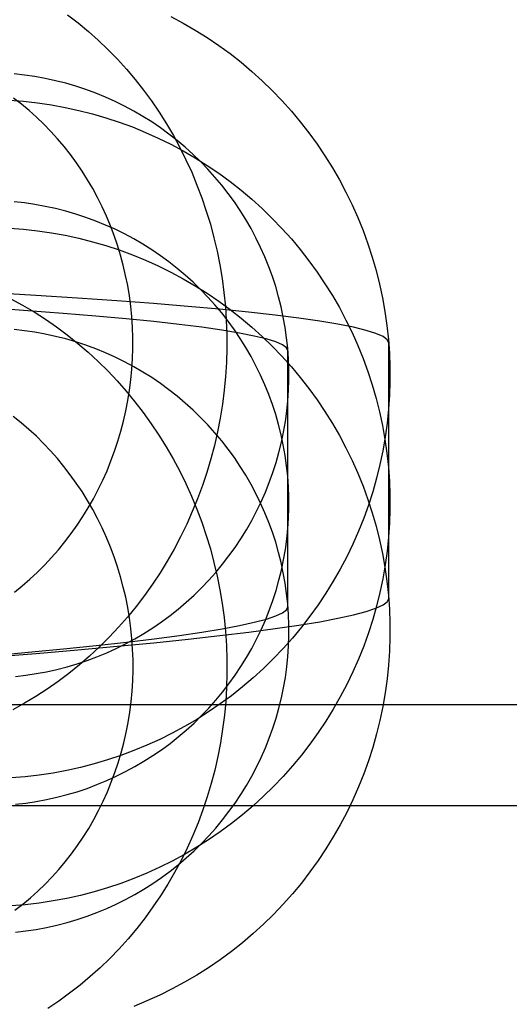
# Model space of a CAD drawing. Header units: millimetres. Extents: x -653 to -103, y 0 to 350.
# Tile 76 of 112: x -185 to -176, y 10 to 30. Entities that reach past the tile are written whole.
import ezdxf

# ---------------------------------------------------------------- set-up
doc = ezdxf.new("R2010")
doc.units = ezdxf.units.MM
doc.layers.add('Level Side Table Ferm Living', color=7, linetype='Continuous', true_color=0x000000)

msp = doc.modelspace()

# ---------------------------------------------------------------- linework, layer by layer
at = {"layer": 'Level Side Table Ferm Living'}
for p, q in [((-184.32, 29.672, 192.448), (-184.111, 29.511, 192.537)), ((-184.111, 29.511, 192.537), (-183.908, 29.343, 192.624)), ((-182.278, 29.641, 176.753), (-182.033, 29.51, 176.759)), ((-182.033, 29.51, 176.759), (-181.793, 29.37, 176.764)), ((-183.908, 29.343, 192.624), (-183.711, 29.167, 192.709)), ((-181.793, 29.37, 176.764), (-181.558, 29.222, 176.77)), ((-183.711, 29.167, 192.709), (-183.52, 28.984, 192.792)), ((-181.558, 29.222, 176.77), (-181.328, 29.066, 176.776)), ((-181.328, 29.066, 176.776), (-181.104, 28.903, 176.782)), ((-183.52, 28.984, 192.792), (-183.334, 28.794, 192.873)), ((-181.104, 28.903, 176.782), (-180.886, 28.731, 176.789)), ((-183.334, 28.794, 192.873), (-183.155, 28.596, 192.951)), ((-180.886, 28.731, 176.789), (-180.673, 28.552, 176.796)), ((-185.171, 28.479, 176.798), (-185.378, 28.502, 176.798)), ((-183.155, 28.596, 192.951), (-182.983, 28.392, 193.027)), ((-180.673, 28.552, 176.796), (-180.468, 28.366, 176.803)), ((-184.965, 28.449, 176.8), (-185.171, 28.479, 176.798)), ((-184.76, 28.412, 176.801), (-184.965, 28.449, 176.8)), ((-184.557, 28.367, 176.803), (-184.76, 28.412, 176.801)), ((-184.355, 28.316, 176.805), (-184.557, 28.367, 176.803)), ((-184.155, 28.257, 176.807), (-184.355, 28.316, 176.805)), ((-182.983, 28.392, 193.027), (-182.817, 28.182, 193.101)), ((-180.468, 28.366, 176.803), (-180.268, 28.173, 176.81)), ((-183.957, 28.192, 176.809), (-184.155, 28.257, 176.807)), ((-183.762, 28.12, 176.812), (-183.957, 28.192, 176.809)), ((-183.569, 28.041, 176.815), (-183.762, 28.12, 176.812)), ((-182.817, 28.182, 193.101), (-182.659, 27.966, 193.172)), ((-180.268, 28.173, 176.81), (-180.076, 27.973, 176.818)), ((-185.469, 27.98, 111.176), (-185.192, 27.959, 111.177)), ((-185.235, 27.902, 192.154), (-185.391, 28.022, 192.088)), ((-185.083, 27.775, 192.219), (-185.235, 27.902, 192.154)), ((-185.192, 27.959, 111.177), (-184.916, 27.928, 111.178)), ((-184.916, 27.928, 111.178), (-184.641, 27.888, 111.18)), ((-183.379, 27.956, 176.819), (-183.569, 28.041, 176.815)), ((-183.193, 27.864, 176.822), (-183.379, 27.956, 176.819)), ((-182.659, 27.966, 193.172), (-182.507, 27.743, 193.241)), ((-180.076, 27.973, 176.818), (-179.89, 27.766, 176.826)), ((-184.935, 27.644, 192.283), (-185.083, 27.775, 192.219)), ((-184.641, 27.888, 111.18), (-184.368, 27.838, 111.182)), ((-184.368, 27.838, 111.182), (-184.097, 27.779, 111.184)), ((-184.097, 27.779, 111.184), (-183.828, 27.71, 111.187)), ((-183.828, 27.71, 111.187), (-183.561, 27.633, 111.19)), ((-183.009, 27.765, 176.826), (-183.193, 27.864, 176.822)), ((-182.829, 27.661, 176.83), (-183.009, 27.765, 176.826)), ((-182.507, 27.743, 193.241), (-182.363, 27.515, 193.307)), ((-179.89, 27.766, 176.826), (-179.712, 27.553, 176.834)), ((-184.791, 27.506, 192.345), (-184.935, 27.644, 192.283)), ((-184.652, 27.363, 192.406), (-184.791, 27.506, 192.345)), ((-183.561, 27.633, 111.19), (-183.297, 27.546, 111.193)), ((-183.297, 27.546, 111.193), (-183.037, 27.45, 111.197)), ((-182.653, 27.55, 176.834), (-182.829, 27.661, 176.83)), ((-182.48, 27.433, 176.839), (-182.653, 27.55, 176.834)), ((-182.363, 27.515, 193.307), (-182.226, 27.282, 193.37)), ((-179.712, 27.553, 176.834), (-179.542, 27.334, 176.843)), ((-184.518, 27.215, 192.465), (-184.652, 27.363, 192.406)), ((-183.037, 27.45, 111.197), (-182.78, 27.344, 111.201)), ((-182.78, 27.344, 111.201), (-182.527, 27.231, 111.205)), ((-182.312, 27.31, 176.844), (-182.48, 27.433, 176.839)), ((-182.149, 27.181, 176.849), (-182.312, 27.31, 176.844)), ((-179.542, 27.334, 176.843), (-179.379, 27.11, 176.851)), ((-184.388, 27.062, 192.522), (-184.518, 27.215, 192.465)), ((-182.527, 27.231, 111.205), (-182.278, 27.108, 111.21)), ((-182.226, 27.282, 193.37), (-182.097, 27.043, 193.43)), ((-181.989, 27.047, 176.854), (-182.149, 27.181, 176.849)), ((-184.264, 26.905, 192.577), (-184.388, 27.062, 192.522)), ((-182.278, 27.108, 111.21), (-182.033, 26.977, 111.215)), ((-182.097, 27.043, 193.43), (-181.976, 26.8, 193.488)), ((-182.033, 26.977, 111.215), (-181.793, 26.837, 111.22)), ((-181.835, 26.908, 176.859), (-181.989, 27.047, 176.854)), ((-179.379, 27.11, 176.851), (-179.224, 26.879, 176.86)), ((-184.145, 26.742, 192.631), (-184.264, 26.905, 192.577)), ((-184.032, 26.576, 192.682), (-184.145, 26.742, 192.631)), ((-181.976, 26.8, 193.488), (-181.863, 26.552, 193.542)), ((-181.686, 26.763, 176.865), (-181.835, 26.908, 176.859)), ((-181.793, 26.837, 111.22), (-181.558, 26.689, 111.226)), ((-181.541, 26.613, 176.871), (-181.686, 26.763, 176.865)), ((-179.224, 26.879, 176.86), (-179.077, 26.644, 176.869)), ((-183.924, 26.404, 192.732), (-184.032, 26.576, 192.682)), ((-181.863, 26.552, 193.542), (-181.758, 26.3, 193.594)), ((-181.558, 26.689, 111.226), (-181.328, 26.533, 111.232)), ((-181.402, 26.458, 176.877), (-181.541, 26.613, 176.871)), ((-181.328, 26.533, 111.232), (-181.104, 26.37, 111.238)), ((-179.077, 26.644, 176.869), (-178.938, 26.404, 176.879)), ((-183.821, 26.229, 192.779), (-183.924, 26.404, 192.732)), ((-181.268, 26.298, 176.883), (-181.402, 26.458, 176.877)), ((-181.104, 26.37, 111.238), (-180.886, 26.198, 111.245)), ((-178.938, 26.404, 176.879), (-178.808, 26.159, 176.888)), ((-183.724, 26.051, 192.824), (-183.821, 26.229, 192.779)), ((-181.758, 26.3, 193.594), (-181.661, 26.045, 193.642)), ((-181.14, 26.134, 176.889), (-181.268, 26.298, 176.883)), ((-180.886, 26.198, 111.245), (-180.673, 26.019, 111.252)), ((-178.808, 26.159, 176.888), (-178.686, 25.909, 176.898)), ((-185.171, 25.946, 111.255), (-185.378, 25.969, 111.254)), ((-184.965, 25.916, 111.256), (-185.171, 25.946, 111.255)), ((-183.634, 25.868, 192.867), (-183.724, 26.051, 192.824)), ((-181.661, 26.045, 193.642), (-181.573, 25.785, 193.687)), ((-181.018, 25.965, 176.896), (-181.14, 26.134, 176.889)), ((-180.902, 25.793, 176.902), (-181.018, 25.965, 176.896)), ((-180.673, 26.019, 111.252), (-180.468, 25.833, 111.259)), ((-184.76, 25.878, 111.257), (-184.965, 25.916, 111.256)), ((-184.557, 25.834, 111.259), (-184.76, 25.878, 111.257)), ((-184.355, 25.783, 111.261), (-184.557, 25.834, 111.259)), ((-184.155, 25.724, 111.263), (-184.355, 25.783, 111.261)), ((-183.549, 25.682, 192.908), (-183.634, 25.868, 192.867)), ((-181.573, 25.785, 193.687), (-181.493, 25.523, 193.729)), ((-180.792, 25.616, 176.909), (-180.902, 25.793, 176.902)), ((-180.468, 25.833, 111.259), (-180.268, 25.64, 111.267)), ((-178.686, 25.909, 176.898), (-178.573, 25.656, 176.908)), ((-183.957, 25.659, 111.266), (-184.155, 25.724, 111.263)), ((-183.762, 25.587, 111.269), (-183.957, 25.659, 111.266)), ((-183.569, 25.508, 111.272), (-183.762, 25.587, 111.269)), ((-183.47, 25.493, 192.947), (-183.549, 25.682, 192.908)), ((-180.688, 25.436, 176.916), (-180.792, 25.616, 176.909)), ((-180.268, 25.64, 111.267), (-180.076, 25.44, 111.274)), ((-178.573, 25.656, 176.908), (-178.469, 25.398, 176.917)), ((-185.469, 25.447, 45.633), (-185.192, 25.426, 45.634)), ((-185.192, 25.426, 45.634), (-184.916, 25.395, 45.635)), ((-184.916, 25.395, 45.635), (-184.641, 25.355, 45.636)), ((-183.379, 25.423, 111.275), (-183.569, 25.508, 111.272)), ((-183.397, 25.302, 192.983), (-183.47, 25.493, 192.947)), ((-183.193, 25.331, 111.279), (-183.379, 25.423, 111.275)), ((-181.493, 25.523, 193.729), (-181.422, 25.257, 193.767)), ((-180.59, 25.252, 176.923), (-180.688, 25.436, 176.916)), ((-180.076, 25.44, 111.274), (-179.89, 25.233, 111.282)), ((-178.469, 25.398, 176.917), (-178.374, 25.138, 176.928)), ((-184.641, 25.355, 45.636), (-184.368, 25.305, 45.638)), ((-184.368, 25.305, 45.638), (-184.097, 25.246, 45.64)), ((-184.097, 25.246, 45.64), (-183.828, 25.177, 45.643)), ((-183.828, 25.177, 45.643), (-183.561, 25.1, 45.646)), ((-183.331, 25.107, 193.016), (-183.397, 25.302, 192.983)), ((-183.009, 25.232, 111.282), (-183.193, 25.331, 111.279)), ((-182.829, 25.128, 111.286), (-183.009, 25.232, 111.282)), ((-181.422, 25.257, 193.767), (-181.359, 24.989, 193.802)), ((-180.499, 25.065, 176.93), (-180.59, 25.252, 176.923)), ((-179.89, 25.233, 111.282), (-179.712, 25.02, 111.291)), ((-183.561, 25.1, 45.646), (-183.297, 25.013, 45.649)), ((-183.271, 24.91, 193.048), (-183.331, 25.107, 193.016)), ((-183.297, 25.013, 45.649), (-183.037, 24.916, 45.653)), ((-182.653, 25.017, 111.291), (-182.829, 25.128, 111.286)), ((-182.48, 24.9, 111.295), (-182.653, 25.017, 111.291)), ((-181.359, 24.989, 193.802), (-181.305, 24.718, 193.834)), ((-180.414, 24.875, 176.938), (-180.499, 25.065, 176.93)), ((-179.712, 25.02, 111.291), (-179.542, 24.801, 111.299)), ((-178.374, 25.138, 176.928), (-178.288, 24.874, 176.938)), ((-183.218, 24.711, 193.077), (-183.271, 24.91, 193.048)), ((-183.037, 24.916, 45.653), (-182.78, 24.811, 45.657)), ((-182.78, 24.811, 45.657), (-182.527, 24.697, 45.662)), ((-182.312, 24.777, 111.3), (-182.48, 24.9, 111.295)), ((-182.149, 24.648, 111.305), (-182.312, 24.777, 111.3)), ((-180.336, 24.682, 176.945), (-180.414, 24.875, 176.938)), ((-179.542, 24.801, 111.299), (-179.379, 24.577, 111.308)), ((-178.288, 24.874, 176.938), (-178.211, 24.607, 176.948)), ((-183.171, 24.51, 193.103), (-183.218, 24.711, 193.077)), ((-182.527, 24.697, 45.662), (-182.278, 24.575, 45.666)), ((-181.989, 24.514, 111.31), (-182.149, 24.648, 111.305)), ((-181.305, 24.718, 193.834), (-181.26, 24.446, 193.863)), ((-180.265, 24.486, 176.953), (-180.336, 24.682, 176.945)), ((-178.211, 24.607, 176.948), (-178.144, 24.338, 176.958)), ((-183.13, 24.307, 193.127), (-183.171, 24.51, 193.103)), ((-182.278, 24.575, 45.666), (-182.033, 24.444, 45.671)), ((-182.033, 24.444, 45.671), (-181.793, 24.304, 45.677)), ((-181.835, 24.375, 111.316), (-181.989, 24.514, 111.31)), ((-181.26, 24.446, 193.863), (-181.224, 24.172, 193.888)), ((-180.2, 24.288, 176.96), (-180.265, 24.486, 176.953)), ((-179.379, 24.577, 111.308), (-179.224, 24.346, 111.317)), ((-183.096, 24.102, 193.148), (-183.13, 24.307, 193.127)), ((-181.686, 24.23, 111.321), (-181.835, 24.375, 111.316)), ((-181.793, 24.304, 45.677), (-181.558, 24.156, 45.683)), ((-181.541, 24.08, 111.327), (-181.686, 24.23, 111.321)), ((-180.143, 24.088, 176.968), (-180.2, 24.288, 176.96)), ((-179.224, 24.346, 111.317), (-179.077, 24.111, 111.326)), ((-178.144, 24.338, 176.958), (-178.086, 24.066, 176.969)), ((-184.949, 24.114, 201.348), (-185.823, 24.166, 202.693)), ((-185.441, 24.046, 30.384), (-185.209, 23.92, 30.298)), ((-184.123, 24.061, 199.973), (-184.949, 24.114, 201.348)), ((-183.345, 24.007, 198.571), (-184.123, 24.061, 199.973)), ((-182.616, 23.952, 197.142), (-183.345, 24.007, 198.571)), ((-183.069, 23.897, 193.167), (-183.096, 24.102, 193.148)), ((-181.558, 24.156, 45.683), (-181.328, 24, 45.689)), ((-181.402, 23.925, 111.333), (-181.541, 24.08, 111.327)), ((-181.328, 24, 45.689), (-181.104, 23.836, 45.695)), ((-181.224, 24.172, 193.888), (-181.196, 23.896, 193.909)), ((-180.092, 23.886, 176.976), (-180.143, 24.088, 176.968)), ((-179.077, 24.111, 111.326), (-178.938, 23.871, 111.335)), ((-178.086, 24.066, 176.969), (-178.038, 23.793, 176.979)), ((-185.105, 23.811, 197.642), (-185.849, 23.862, 198.984)), ((-185.209, 23.92, 30.298), (-184.982, 23.785, 30.214)), ((-184.408, 23.758, 196.275), (-185.105, 23.811, 197.642)), ((-183.049, 23.69, 193.183), (-183.069, 23.897, 193.167)), ((-181.938, 23.896, 195.689), (-182.616, 23.952, 197.142)), ((-181.311, 23.839, 194.213), (-181.938, 23.896, 195.689)), ((-181.268, 23.765, 111.339), (-181.402, 23.925, 111.333)), ((-180.736, 23.781, 192.716), (-181.311, 23.839, 194.213)), ((-181.196, 23.896, 193.909), (-181.178, 23.62, 193.927)), ((-181.104, 23.836, 45.695), (-180.886, 23.665, 45.702)), ((-180.049, 23.683, 176.984), (-180.092, 23.886, 176.976)), ((-178.938, 23.871, 111.335), (-178.808, 23.625, 111.345)), ((-184.982, 23.785, 30.214), (-184.758, 23.641, 30.132)), ((-184.758, 23.641, 30.132), (-184.54, 23.49, 30.053)), ((-183.759, 23.704, 194.885), (-184.408, 23.758, 196.275)), ((-183.159, 23.649, 193.473), (-183.759, 23.704, 194.885)), ((-182.609, 23.594, 192.041), (-183.159, 23.649, 193.473)), ((-183.035, 23.483, 193.197), (-183.049, 23.69, 193.183)), ((-181.14, 23.601, 111.345), (-181.268, 23.765, 111.339)), ((-181.178, 23.62, 193.927), (-181.168, 23.342, 193.942)), ((-180.886, 23.665, 45.702), (-180.673, 23.486, 45.708)), ((-180.213, 23.722, 191.2), (-180.736, 23.781, 192.716)), ((-179.744, 23.663, 189.666), (-180.213, 23.722, 191.2)), ((-180.012, 23.478, 176.992), (-180.049, 23.683, 176.984)), ((-179.329, 23.603, 188.117), (-179.744, 23.663, 189.666)), ((-178.968, 23.543, 186.555), (-179.329, 23.603, 188.117)), ((-178.808, 23.625, 111.345), (-178.686, 23.376, 111.354)), ((-178.038, 23.793, 176.979), (-177.998, 23.518, 176.99)), ((-185.171, 23.413, 45.711), (-185.378, 23.436, 45.71)), ((-184.965, 23.383, 45.712), (-185.171, 23.413, 45.711)), ((-184.54, 23.49, 30.053), (-184.326, 23.331, 29.976)), ((-183.028, 23.275, 193.207), (-183.035, 23.483, 193.197)), ((-182.109, 23.538, 190.59), (-182.609, 23.594, 192.041)), ((-181.66, 23.481, 189.123), (-182.109, 23.538, 190.59)), ((-181.263, 23.424, 187.642), (-181.66, 23.481, 189.123)), ((-180.918, 23.366, 186.147), (-181.263, 23.424, 187.642)), ((-181.018, 23.432, 111.352), (-181.14, 23.601, 111.345)), ((-180.902, 23.26, 111.359), (-181.018, 23.432, 111.352)), ((-180.673, 23.486, 45.708), (-180.468, 23.3, 45.716)), ((-179.983, 23.272, 177), (-180.012, 23.478, 176.992)), ((-178.662, 23.482, 184.981), (-178.968, 23.543, 186.555)), ((-178.411, 23.421, 183.397), (-178.662, 23.482, 184.981)), ((-178.215, 23.359, 181.805), (-178.411, 23.421, 183.397)), ((-177.998, 23.518, 176.99), (-177.969, 23.243, 177.001)), ((-184.76, 23.345, 45.714), (-184.965, 23.383, 45.712)), ((-184.557, 23.301, 45.716), (-184.76, 23.345, 45.714)), ((-184.355, 23.25, 45.718), (-184.557, 23.301, 45.716)), ((-184.155, 23.191, 45.72), (-184.355, 23.25, 45.718)), ((-184.326, 23.331, 29.976), (-184.117, 23.163, 29.901)), ((-183.027, 23.067, 193.216), (-183.028, 23.275, 193.207)), ((-181.168, 23.342, 193.942), (-181.168, 23.065, 193.952)), ((-180.625, 23.308, 184.641), (-180.918, 23.366, 186.147)), ((-180.792, 23.083, 111.365), (-180.902, 23.26, 111.359)), ((-180.385, 23.25, 183.126), (-180.625, 23.308, 184.641)), ((-180.468, 23.3, 45.716), (-180.268, 23.107, 45.723)), ((-180.198, 23.191, 181.603), (-180.385, 23.25, 183.126)), ((-179.961, 23.065, 177.008), (-179.983, 23.272, 177)), ((-178.686, 23.376, 111.354), (-178.573, 23.122, 111.364)), ((-178.075, 23.297, 180.208), (-178.215, 23.359, 181.805)), ((-177.991, 23.235, 178.607), (-178.075, 23.297, 180.208)), ((-177.963, 23.173, 177.003), (-177.991, 23.235, 178.607)), ((-177.969, 23.243, 177.001), (-177.949, 22.966, 177.011)), ((-183.957, 23.126, 45.722), (-184.155, 23.191, 45.72)), ((-184.117, 23.163, 29.901), (-183.914, 22.988, 29.829)), ((-183.762, 23.054, 45.725), (-183.957, 23.126, 45.722)), ((-183.569, 22.975, 45.728), (-183.762, 23.054, 45.725)), ((-183.034, 22.859, 193.221), (-183.027, 23.067, 193.216)), ((-181.168, 23.065, 193.952), (-181.176, 22.787, 193.96)), ((-180.688, 22.903, 111.372), (-180.792, 23.083, 111.365)), ((-180.268, 23.107, 45.723), (-180.076, 22.907, 45.731)), ((-180.064, 23.132, 180.075), (-180.198, 23.191, 181.603)), ((-179.983, 23.072, 178.543), (-180.064, 23.132, 180.075)), ((-179.957, 23.013, 177.01), (-179.983, 23.072, 178.543)), ((-179.946, 22.857, 177.016), (-179.961, 23.065, 177.008)), ((-178.573, 23.122, 111.364), (-178.469, 22.865, 111.374)), ((-177.963, 18.107, 45.916), (-177.963, 23.173, 177.003)), ((-183.914, 22.988, 29.829), (-183.716, 22.806, 29.759)), ((-183.379, 22.89, 45.732), (-183.569, 22.975, 45.728)), ((-183.193, 22.798, 45.735), (-183.379, 22.89, 45.732)), ((-183.047, 22.651, 193.224), (-183.034, 22.859, 193.221)), ((-180.59, 22.719, 111.38), (-180.688, 22.903, 111.372)), ((-180.076, 22.907, 45.731), (-179.89, 22.7, 45.739)), ((-179.957, 17.947, 45.923), (-179.957, 23.013, 177.01)), ((-179.939, 22.649, 177.024), (-179.946, 22.857, 177.016)), ((-178.469, 22.865, 111.374), (-178.374, 22.604, 111.384)), ((-177.949, 22.966, 177.011), (-177.939, 22.688, 177.022)), ((-183.716, 22.806, 29.759), (-183.524, 22.617, 29.692)), ((-183.009, 22.699, 45.739), (-183.193, 22.798, 45.735)), ((-183.066, 22.444, 193.224), (-183.047, 22.651, 193.224)), ((-182.829, 22.595, 45.743), (-183.009, 22.699, 45.739)), ((-181.176, 22.787, 193.96), (-181.194, 22.51, 193.964)), ((-180.499, 22.532, 111.387), (-180.59, 22.719, 111.38)), ((-179.938, 22.441, 177.032), (-179.939, 22.649, 177.024)), ((-179.89, 22.7, 45.739), (-179.712, 22.487, 45.747)), ((-177.939, 22.688, 177.022), (-177.938, 22.411, 177.033)), ((-183.524, 22.617, 29.692), (-183.339, 22.421, 29.627)), ((-183.093, 22.237, 193.222), (-183.066, 22.444, 193.224)), ((-182.653, 22.484, 45.747), (-182.829, 22.595, 45.743)), ((-182.48, 22.367, 45.752), (-182.653, 22.484, 45.747)), ((-181.194, 22.51, 193.964), (-181.22, 22.234, 193.964)), ((-180.414, 22.342, 111.394), (-180.499, 22.532, 111.387)), ((-179.945, 22.233, 177.04), (-179.938, 22.441, 177.032)), ((-179.712, 22.487, 45.747), (-179.542, 22.268, 45.756)), ((-178.374, 22.604, 111.384), (-178.288, 22.341, 111.394)), ((-183.339, 22.421, 29.627), (-183.16, 22.218, 29.566)), ((-182.312, 22.244, 45.756), (-182.48, 22.367, 45.752)), ((-182.149, 22.115, 45.761), (-182.312, 22.244, 45.756)), ((-180.336, 22.149, 111.402), (-180.414, 22.342, 111.394)), ((-179.542, 22.268, 45.756), (-179.379, 22.044, 45.764)), ((-178.288, 22.341, 111.394), (-178.211, 22.074, 111.404)), ((-177.938, 22.411, 177.033), (-177.947, 22.134, 177.044)), ((-183.16, 22.218, 29.566), (-182.987, 22.008, 29.507)), ((-183.126, 22.031, 193.217), (-183.093, 22.237, 193.222)), ((-181.989, 21.981, 45.767), (-182.149, 22.115, 45.761)), ((-181.22, 22.234, 193.964), (-181.255, 21.958, 193.961)), ((-180.265, 21.953, 111.409), (-180.336, 22.149, 111.402)), ((-179.959, 22.026, 177.048), (-179.945, 22.233, 177.04)), ((-179.379, 22.044, 45.764), (-179.224, 21.813, 45.773)), ((-178.211, 22.074, 111.404), (-178.144, 21.805, 111.415)), ((-177.947, 22.134, 177.044), (-177.966, 21.857, 177.054)), ((-183.165, 21.827, 193.209), (-183.126, 22.031, 193.217)), ((-182.987, 22.008, 29.507), (-182.821, 21.793, 29.452)), ((-181.835, 21.841, 45.772), (-181.989, 21.981, 45.767)), ((-181.255, 21.958, 193.961), (-181.299, 21.684, 193.954)), ((-180.2, 21.755, 111.417), (-180.265, 21.953, 111.409)), ((-179.98, 21.819, 177.056), (-179.959, 22.026, 177.048)), ((-177.966, 21.857, 177.054), (-177.994, 21.581, 177.065)), ((-185.238, 21.59, 30.419), (-185.395, 21.716, 30.475)), ((-183.212, 21.624, 193.198), (-183.165, 21.827, 193.209)), ((-182.821, 21.793, 29.452), (-182.662, 21.571, 29.399)), ((-181.686, 21.697, 45.778), (-181.835, 21.841, 45.772)), ((-181.541, 21.547, 45.783), (-181.686, 21.697, 45.778)), ((-181.299, 21.684, 193.954), (-181.352, 21.412, 193.943)), ((-180.143, 21.555, 111.425), (-180.2, 21.755, 111.417)), ((-180.008, 21.613, 177.064), (-179.98, 21.819, 177.056)), ((-179.224, 21.813, 45.773), (-179.077, 21.578, 45.782)), ((-178.144, 21.805, 111.415), (-178.086, 21.533, 111.425)), ((-185.086, 21.459, 30.364), (-185.238, 21.59, 30.419)), ((-184.938, 21.322, 30.312), (-185.086, 21.459, 30.364)), ((-183.264, 21.423, 193.185), (-183.212, 21.624, 193.198)), ((-182.662, 21.571, 29.399), (-182.51, 21.344, 29.35)), ((-181.402, 21.392, 45.789), (-181.541, 21.547, 45.783)), ((-180.092, 21.353, 111.432), (-180.143, 21.555, 111.425)), ((-180.044, 21.407, 177.072), (-180.008, 21.613, 177.064)), ((-179.077, 21.578, 45.782), (-178.938, 21.337, 45.792)), ((-178.086, 21.533, 111.425), (-178.038, 21.26, 111.436)), ((-177.994, 21.581, 177.065), (-178.032, 21.306, 177.076)), ((-184.794, 21.18, 30.262), (-184.938, 21.322, 30.312)), ((-183.323, 21.224, 193.17), (-183.264, 21.423, 193.185)), ((-182.51, 21.344, 29.35), (-182.366, 21.111, 29.303)), ((-181.352, 21.412, 193.943), (-181.414, 21.142, 193.929)), ((-181.268, 21.232, 45.796), (-181.402, 21.392, 45.789)), ((-180.049, 21.15, 111.44), (-180.092, 21.353, 111.432)), ((-180.087, 21.204, 177.08), (-180.044, 21.407, 177.072)), ((-178.938, 21.337, 45.792), (-178.808, 21.092, 45.801)), ((-178.032, 21.306, 177.076), (-178.079, 21.032, 177.086)), ((-184.655, 21.033, 30.214), (-184.794, 21.18, 30.262)), ((-183.389, 21.027, 193.151), (-183.323, 21.224, 193.17)), ((-182.366, 21.111, 29.303), (-182.229, 20.874, 29.26)), ((-181.414, 21.142, 193.929), (-181.484, 20.873, 193.912)), ((-181.14, 21.068, 45.802), (-181.268, 21.232, 45.796)), ((-181.018, 20.899, 45.808), (-181.14, 21.068, 45.802)), ((-180.136, 21.002, 177.087), (-180.087, 21.204, 177.08)), ((-180.012, 20.945, 111.448), (-180.049, 21.15, 111.44)), ((-178.808, 21.092, 45.801), (-178.686, 20.843, 45.811)), ((-178.038, 21.26, 111.436), (-177.998, 20.985, 111.447)), ((-184.52, 20.881, 30.168), (-184.655, 21.033, 30.214)), ((-184.391, 20.724, 30.124), (-184.52, 20.881, 30.168)), ((-183.461, 20.833, 193.13), (-183.389, 21.027, 193.151)), ((-182.229, 20.874, 29.26), (-182.099, 20.631, 29.221)), ((-181.484, 20.873, 193.912), (-181.563, 20.608, 193.891)), ((-180.902, 20.727, 45.815), (-181.018, 20.899, 45.808)), ((-180.193, 20.801, 177.095), (-180.136, 21.002, 177.087)), ((-179.983, 20.739, 111.456), (-180.012, 20.945, 111.448)), ((-178.079, 21.032, 177.086), (-178.136, 20.761, 177.097)), ((-177.998, 20.985, 111.447), (-177.969, 20.709, 111.457)), ((-184.266, 20.562, 30.082), (-184.391, 20.724, 30.124)), ((-183.539, 20.641, 193.107), (-183.461, 20.833, 193.13)), ((-180.792, 20.55, 45.822), (-180.902, 20.727, 45.815)), ((-180.257, 20.603, 177.103), (-180.193, 20.801, 177.095)), ((-179.961, 20.532, 111.464), (-179.983, 20.739, 111.456)), ((-178.686, 20.843, 45.811), (-178.573, 20.589, 45.82)), ((-178.136, 20.761, 177.097), (-178.203, 20.491, 177.107)), ((-177.969, 20.709, 111.457), (-177.949, 20.433, 111.468)), ((-184.147, 20.396, 30.042), (-184.266, 20.562, 30.082)), ((-183.623, 20.452, 193.081), (-183.539, 20.641, 193.107)), ((-182.099, 20.631, 29.221), (-181.978, 20.384, 29.184)), ((-181.563, 20.608, 193.891), (-181.65, 20.345, 193.867)), ((-180.688, 20.37, 45.829), (-180.792, 20.55, 45.822)), ((-180.327, 20.407, 177.11), (-180.257, 20.603, 177.103)), ((-179.946, 20.324, 111.472), (-179.961, 20.532, 111.464)), ((-178.573, 20.589, 45.82), (-178.469, 20.332, 45.83)), ((-178.203, 20.491, 177.107), (-178.278, 20.224, 177.117)), ((-184.033, 20.226, 30.005), (-184.147, 20.396, 30.042)), ((-183.713, 20.267, 193.052), (-183.623, 20.452, 193.081)), ((-181.978, 20.384, 29.184), (-181.864, 20.133, 29.151)), ((-181.65, 20.345, 193.867), (-181.746, 20.086, 193.839)), ((-180.59, 20.186, 45.836), (-180.688, 20.37, 45.829)), ((-180.404, 20.214, 177.118), (-180.327, 20.407, 177.11)), ((-179.939, 20.116, 111.48), (-179.946, 20.324, 111.472)), ((-178.469, 20.332, 45.83), (-178.374, 20.071, 45.84)), ((-177.949, 20.433, 111.468), (-177.939, 20.155, 111.479)), ((-183.925, 20.051, 29.971), (-184.033, 20.226, 30.005)), ((-183.809, 20.085, 193.021), (-183.713, 20.267, 193.052)), ((-181.864, 20.133, 29.151), (-181.759, 19.878, 29.121)), ((-180.499, 19.999, 45.843), (-180.59, 20.186, 45.836)), ((-180.488, 20.024, 177.125), (-180.404, 20.214, 177.118)), ((-179.938, 19.908, 111.488), (-179.939, 20.116, 111.48)), ((-178.278, 20.224, 177.117), (-178.363, 19.96, 177.128)), ((-177.939, 20.155, 111.479), (-177.938, 19.878, 111.489)), ((-184.018, 19.731, 192.952), (-183.91, 19.906, 192.988)), ((-183.822, 19.873, 29.938), (-183.925, 20.051, 29.971)), ((-183.91, 19.906, 192.988), (-183.809, 20.085, 193.021)), ((-181.746, 20.086, 193.839), (-181.85, 19.831, 193.807)), ((-180.578, 19.836, 177.132), (-180.488, 20.024, 177.125)), ((-180.414, 19.809, 45.851), (-180.499, 19.999, 45.843)), ((-179.945, 19.7, 111.496), (-179.938, 19.908, 111.488)), ((-178.363, 19.96, 177.128), (-178.457, 19.699, 177.138)), ((-178.374, 20.071, 45.84), (-178.288, 19.808, 45.851)), ((-184.131, 19.56, 192.914), (-184.018, 19.731, 192.952)), ((-183.725, 19.691, 29.908), (-183.822, 19.873, 29.938)), ((-181.85, 19.831, 193.807), (-181.962, 19.579, 193.773)), ((-181.759, 19.878, 29.121), (-181.662, 19.619, 29.095)), ((-180.675, 19.652, 177.14), (-180.578, 19.836, 177.132)), ((-180.336, 19.616, 45.858), (-180.414, 19.809, 45.851)), ((-178.288, 19.808, 45.851), (-178.211, 19.541, 45.861)), ((-177.938, 19.878, 111.489), (-177.947, 19.601, 111.5)), ((-184.249, 19.394, 192.874), (-184.131, 19.56, 192.914)), ((-183.634, 19.506, 29.881), (-183.725, 19.691, 29.908)), ((-181.962, 19.579, 193.773), (-182.082, 19.332, 193.735)), ((-181.662, 19.619, 29.095), (-181.573, 19.357, 29.072)), ((-180.779, 19.471, 177.147), (-180.675, 19.652, 177.14)), ((-180.265, 19.42, 45.866), (-180.336, 19.616, 45.858)), ((-179.959, 19.493, 111.504), (-179.945, 19.7, 111.496)), ((-178.457, 19.699, 177.138), (-178.56, 19.441, 177.148)), ((-178.211, 19.541, 45.861), (-178.144, 19.272, 45.871)), ((-177.947, 19.601, 111.5), (-177.966, 19.324, 111.511)), ((-184.373, 19.232, 192.831), (-184.249, 19.394, 192.874)), ((-183.549, 19.317, 29.856), (-183.634, 19.506, 29.881)), ((-183.47, 19.126, 29.834), (-183.549, 19.317, 29.856)), ((-182.082, 19.332, 193.735), (-182.21, 19.089, 193.693)), ((-181.573, 19.357, 29.072), (-181.493, 19.092, 29.053)), ((-180.888, 19.294, 177.153), (-180.779, 19.471, 177.147)), ((-180.2, 19.222, 45.873), (-180.265, 19.42, 45.866)), ((-179.98, 19.286, 111.512), (-179.959, 19.493, 111.504)), ((-178.56, 19.441, 177.148), (-178.672, 19.187, 177.158)), ((-177.966, 19.324, 111.511), (-177.994, 19.048, 111.521)), ((-184.501, 19.074, 192.786), (-184.373, 19.232, 192.831)), ((-183.397, 18.932, 29.814), (-183.47, 19.126, 29.834)), ((-181.125, 18.952, 177.167), (-181.004, 19.121, 177.16)), ((-181.004, 19.121, 177.16), (-180.888, 19.294, 177.153)), ((-180.143, 19.022, 45.881), (-180.2, 19.222, 45.873)), ((-180.008, 19.079, 111.52), (-179.98, 19.286, 111.512)), ((-178.672, 19.187, 177.158), (-178.792, 18.937, 177.167)), ((-178.144, 19.272, 45.871), (-178.086, 19, 45.882)), ((-184.773, 18.774, 192.69), (-184.635, 18.922, 192.739)), ((-184.635, 18.922, 192.739), (-184.501, 19.074, 192.786)), ((-183.33, 18.735, 29.797), (-183.397, 18.932, 29.814)), ((-182.21, 19.089, 193.693), (-182.345, 18.85, 193.649)), ((-181.493, 19.092, 29.053), (-181.421, 18.824, 29.037)), ((-181.252, 18.787, 177.173), (-181.125, 18.952, 177.167)), ((-180.092, 18.82, 45.889), (-180.143, 19.022, 45.881)), ((-180.044, 18.874, 111.528), (-180.008, 19.079, 111.52)), ((-178.792, 18.937, 177.167), (-178.921, 18.692, 177.177)), ((-178.086, 19, 45.882), (-178.038, 18.727, 45.892)), ((-177.994, 19.048, 111.521), (-178.032, 18.773, 111.532)), ((-184.917, 18.631, 192.639), (-184.773, 18.774, 192.69)), ((-183.27, 18.536, 29.782), (-183.33, 18.735, 29.797)), ((-182.345, 18.85, 193.649), (-182.489, 18.617, 193.601)), ((-181.421, 18.824, 29.037), (-181.358, 18.554, 29.024)), ((-181.385, 18.627, 177.179), (-181.252, 18.787, 177.173)), ((-180.049, 18.617, 45.897), (-180.092, 18.82, 45.889)), ((-180.087, 18.671, 111.536), (-180.044, 18.874, 111.528)), ((-178.032, 18.773, 111.532), (-178.079, 18.499, 111.543)), ((-178.038, 18.727, 45.892), (-177.998, 18.452, 45.903)), ((-185.064, 18.494, 192.586), (-184.917, 18.631, 192.639)), ((-183.216, 18.336, 29.771), (-183.27, 18.536, 29.782)), ((-182.489, 18.617, 193.601), (-182.639, 18.39, 193.55)), ((-181.524, 18.471, 177.185), (-181.385, 18.627, 177.179)), ((-181.358, 18.554, 29.024), (-181.304, 18.281, 29.016)), ((-180.136, 18.469, 111.544), (-180.087, 18.671, 111.536)), ((-180.012, 18.412, 45.905), (-180.049, 18.617, 45.897)), ((-178.921, 18.692, 177.177), (-179.059, 18.451, 177.186)), ((-185.372, 18.237, 192.474), (-185.216, 18.363, 192.53)), ((-185.216, 18.363, 192.53), (-185.064, 18.494, 192.586)), ((-182.639, 18.39, 193.55), (-182.797, 18.168, 193.496)), ((-181.667, 18.321, 177.191), (-181.524, 18.471, 177.185)), ((-180.193, 18.268, 111.552), (-180.136, 18.469, 111.544)), ((-179.983, 18.206, 45.913), (-180.012, 18.412, 45.905)), ((-179.059, 18.451, 177.186), (-179.205, 18.215, 177.195)), ((-178.079, 18.499, 111.543), (-178.136, 18.228, 111.553)), ((-177.998, 18.452, 45.903), (-177.969, 18.176, 45.914)), ((-183.169, 18.133, 29.761), (-183.216, 18.336, 29.771)), ((-182.797, 18.168, 193.496), (-182.962, 17.951, 193.439)), ((-181.97, 18.035, 177.202), (-181.816, 18.175, 177.197)), ((-181.816, 18.175, 177.197), (-181.667, 18.321, 177.191)), ((-181.304, 18.281, 29.016), (-181.258, 18.008, 29.01)), ((-180.257, 18.07, 111.559), (-180.193, 18.268, 111.552)), ((-179.961, 17.999, 45.921), (-179.983, 18.206, 45.913)), ((-179.205, 18.215, 177.195), (-179.359, 17.984, 177.204)), ((-178.136, 18.228, 111.553), (-178.203, 17.958, 111.564)), ((-177.969, 18.176, 45.914), (-177.949, 17.9, 45.924)), ((-183.128, 17.929, 29.755), (-183.169, 18.133, 29.761)), ((-182.962, 17.951, 193.439), (-183.133, 17.741, 193.379)), ((-182.129, 17.9, 177.207), (-181.97, 18.035, 177.202)), ((-181.258, 18.008, 29.01), (-181.221, 17.732, 29.009)), ((-180.327, 17.874, 111.567), (-180.257, 18.07, 111.559)), ((-179.983, 17.887, 44.389), (-179.957, 17.947, 45.923)), ((-179.946, 17.791, 45.929), (-179.961, 17.999, 45.921)), ((-179.359, 17.984, 177.204), (-179.521, 17.758, 177.213)), ((-178.203, 17.958, 111.564), (-178.278, 17.691, 111.574)), ((-178.215, 17.917, 41.116), (-178.075, 17.981, 42.713)), ((-178.075, 17.981, 42.713), (-177.991, 18.045, 44.314)), ((-177.991, 18.045, 44.314), (-177.963, 18.107, 45.916)), ((-183.094, 17.723, 29.751), (-183.128, 17.929, 29.755)), ((-182.459, 17.647, 177.217), (-182.292, 17.771, 177.212)), ((-182.292, 17.771, 177.212), (-182.129, 17.9, 177.207)), ((-180.404, 17.681, 111.574), (-180.327, 17.874, 111.567)), ((-180.384, 17.702, 39.808), (-180.197, 17.765, 41.33)), ((-180.197, 17.765, 41.33), (-180.064, 17.826, 42.858)), ((-180.064, 17.826, 42.858), (-179.983, 17.887, 44.389)), ((-179.939, 17.583, 45.937), (-179.946, 17.791, 45.929)), ((-179.521, 17.758, 177.213), (-179.691, 17.539, 177.221)), ((-178.967, 17.717, 36.368), (-178.661, 17.785, 37.942)), ((-178.661, 17.785, 37.942), (-178.41, 17.851, 39.525)), ((-178.41, 17.851, 39.525), (-178.215, 17.917, 41.116)), ((-177.949, 17.9, 45.924), (-177.939, 17.622, 45.935)), ((-183.133, 17.741, 193.379), (-183.312, 17.538, 193.317)), ((-183.067, 17.517, 29.75), (-183.094, 17.723, 29.751)), ((-182.631, 17.529, 177.222), (-182.459, 17.647, 177.217)), ((-181.262, 17.509, 35.295), (-180.917, 17.574, 36.789)), ((-181.221, 17.732, 29.009), (-181.194, 17.456, 29.011)), ((-180.917, 17.574, 36.789), (-180.624, 17.638, 38.294)), ((-180.624, 17.638, 38.294), (-180.384, 17.702, 39.808)), ((-180.488, 17.49, 111.582), (-180.404, 17.681, 111.574)), ((-180.211, 17.512, 31.725), (-179.742, 17.581, 33.258)), ((-179.938, 17.375, 45.945), (-179.939, 17.583, 45.937)), ((-179.742, 17.581, 33.258), (-179.327, 17.649, 34.806)), ((-179.327, 17.649, 34.806), (-178.967, 17.717, 36.368)), ((-178.278, 17.691, 111.574), (-178.363, 17.427, 111.584)), ((-177.939, 17.622, 45.935), (-177.938, 17.345, 45.946)), ((-183.312, 17.538, 193.317), (-183.496, 17.341, 193.251)), ((-183.046, 17.31, 29.751), (-183.067, 17.517, 29.75)), ((-182.986, 17.312, 177.23), (-182.807, 17.418, 177.226)), ((-182.807, 17.418, 177.226), (-182.631, 17.529, 177.222)), ((-182.606, 17.311, 30.898), (-182.107, 17.378, 32.348)), ((-182.107, 17.378, 32.348), (-181.659, 17.444, 33.814)), ((-181.934, 17.303, 27.238), (-181.308, 17.373, 28.714)), ((-181.659, 17.444, 33.814), (-181.262, 17.509, 35.295)), ((-181.308, 17.373, 28.714), (-180.733, 17.443, 30.21)), ((-181.194, 17.456, 29.011), (-181.175, 17.179, 29.016)), ((-180.733, 17.443, 30.21), (-180.211, 17.512, 31.725)), ((-180.578, 17.303, 111.589), (-180.488, 17.49, 111.582)), ((-179.945, 17.167, 45.953), (-179.938, 17.375, 45.945)), ((-179.691, 17.539, 177.221), (-179.868, 17.325, 177.229)), ((-178.363, 17.427, 111.584), (-178.457, 17.166, 111.594)), ((-184.403, 17.11, 26.666), (-183.755, 17.177, 28.055)), ((-183.755, 17.177, 28.055), (-183.156, 17.244, 29.467)), ((-183.496, 17.341, 193.251), (-183.687, 17.151, 193.183)), ((-183.356, 17.12, 177.237), (-183.17, 17.213, 177.234)), ((-183.339, 17.162, 24.358), (-182.611, 17.232, 25.786)), ((-183.17, 17.213, 177.234), (-182.986, 17.312, 177.23)), ((-183.156, 17.244, 29.467), (-182.606, 17.311, 30.898)), ((-183.032, 17.102, 29.755), (-183.046, 17.31, 29.751)), ((-182.611, 17.232, 25.786), (-181.934, 17.303, 27.238)), ((-181.175, 17.179, 29.016), (-181.165, 16.902, 29.025)), ((-180.675, 17.119, 111.596), (-180.578, 17.303, 111.589)), ((-179.868, 17.325, 177.229), (-180.052, 17.118, 177.237)), ((-179.959, 16.96, 45.961), (-179.945, 17.167, 45.953)), ((-178.457, 17.166, 111.594), (-178.56, 16.908, 111.604)), ((-177.938, 17.345, 45.946), (-177.947, 17.067, 45.957)), ((-185.843, 16.976, 23.959), (-185.099, 17.043, 25.3)), ((-185.815, 16.951, 20.238), (-184.942, 17.021, 21.582)), ((-185.099, 17.043, 25.3), (-184.403, 17.11, 26.666)), ((-184.942, 17.021, 21.582), (-184.117, 17.092, 22.956)), ((-184.117, 17.092, 22.956), (-183.339, 17.162, 24.358)), ((-183.687, 17.151, 193.183), (-183.883, 16.968, 193.112)), ((-183.738, 16.954, 177.244), (-183.545, 17.034, 177.241)), ((-183.545, 17.034, 177.241), (-183.356, 17.12, 177.237)), ((-183.024, 16.894, 29.762), (-183.032, 17.102, 29.755)), ((-180.779, 16.938, 111.603), (-180.675, 17.119, 111.596)), ((-180.052, 17.118, 177.237), (-180.244, 16.917, 177.245)), ((-177.947, 17.067, 45.957), (-177.966, 16.791, 45.967)), ((-184.33, 16.756, 177.251), (-184.13, 16.815, 177.249)), ((-184.086, 16.793, 193.039), (-184.294, 16.625, 192.963)), ((-184.13, 16.815, 177.249), (-183.933, 16.881, 177.247)), ((-183.883, 16.968, 193.112), (-184.086, 16.793, 193.039)), ((-183.933, 16.881, 177.247), (-183.738, 16.954, 177.244)), ((-183.024, 16.686, 29.772), (-183.024, 16.894, 29.762)), ((-181.165, 16.902, 29.025), (-181.164, 16.624, 29.038)), ((-180.888, 16.761, 111.61), (-180.779, 16.938, 111.603)), ((-180.244, 16.917, 177.245), (-180.442, 16.723, 177.253)), ((-179.98, 16.753, 45.969), (-179.959, 16.96, 45.961)), ((-178.56, 16.908, 111.604), (-178.672, 16.654, 111.614)), ((-177.966, 16.791, 45.967), (-177.994, 16.515, 45.978)), ((-185.353, 16.566, 177.259), (-185.146, 16.589, 177.258)), ((-185.146, 16.589, 177.258), (-184.94, 16.62, 177.257)), ((-184.94, 16.62, 177.257), (-184.735, 16.659, 177.255)), ((-184.735, 16.659, 177.255), (-184.532, 16.704, 177.253)), ((-184.532, 16.704, 177.253), (-184.33, 16.756, 177.251)), ((-184.294, 16.625, 192.963), (-184.506, 16.465, 192.885)), ((-183.03, 16.478, 29.784), (-183.024, 16.686, 29.772)), ((-181.164, 16.624, 29.038), (-181.172, 16.347, 29.054)), ((-181.125, 16.419, 111.623), (-181.004, 16.588, 111.617)), ((-181.004, 16.588, 111.617), (-180.888, 16.761, 111.61)), ((-180.442, 16.723, 177.253), (-180.647, 16.536, 177.26)), ((-180.008, 16.546, 45.977), (-179.98, 16.753, 45.969)), ((-178.672, 16.654, 111.614), (-178.792, 16.404, 111.624)), ((-184.506, 16.465, 192.885), (-184.724, 16.312, 192.804)), ((-183.042, 16.271, 29.798), (-183.03, 16.478, 29.784)), ((-181.252, 16.254, 111.629), (-181.125, 16.419, 111.623)), ((-180.647, 16.536, 177.26), (-180.859, 16.356, 177.267)), ((-180.044, 16.341, 45.985), (-180.008, 16.546, 45.977)), ((-178.792, 16.404, 111.624), (-178.921, 16.159, 111.633)), ((-177.994, 16.515, 45.978), (-178.032, 16.24, 45.989)), ((-184.724, 16.312, 192.804), (-184.947, 16.168, 192.722)), ((-183.062, 16.064, 29.816), (-183.042, 16.271, 29.798)), ((-181.385, 16.094, 111.636), (-181.252, 16.254, 111.629)), ((-181.172, 16.347, 29.054), (-181.189, 16.071, 29.074)), ((-180.859, 16.356, 177.267), (-181.077, 16.183, 177.274)), ((-180.087, 16.138, 45.992), (-180.044, 16.341, 45.985)), ((-178.032, 16.24, 45.989), (-178.079, 15.966, 45.999)), ((-148.937, 16, 440), (-531.937, 16, 440)), ((-185.174, 16.033, 192.637), (-185.405, 15.905, 192.55)), ((-184.947, 16.168, 192.722), (-185.174, 16.033, 192.637)), ((-183.088, 15.858, 29.836), (-183.062, 16.064, 29.816)), ((-181.3, 16.019, 177.28), (-181.529, 15.862, 177.286)), ((-181.524, 15.938, 111.642), (-181.385, 16.094, 111.636)), ((-181.077, 16.183, 177.274), (-181.3, 16.019, 177.28)), ((-181.189, 16.071, 29.074), (-181.215, 15.795, 29.097)), ((-180.136, 15.935, 46), (-180.087, 16.138, 45.992)), ((-178.921, 16.159, 111.633), (-179.059, 15.918, 111.642)), ((-183.12, 15.654, 29.858), (-183.088, 15.858, 29.836)), ((-181.529, 15.862, 177.286), (-181.763, 15.713, 177.292)), ((-181.667, 15.788, 111.647), (-181.524, 15.938, 111.642)), ((-180.193, 15.735, 46.008), (-180.136, 15.935, 46)), ((-179.059, 15.918, 111.642), (-179.205, 15.681, 111.652)), ((-178.079, 15.966, 45.999), (-178.136, 15.695, 46.01)), ((-183.16, 15.451, 29.883), (-183.12, 15.654, 29.858)), ((-181.763, 15.713, 177.292), (-182.003, 15.572, 177.297)), ((-181.97, 15.502, 111.658), (-181.816, 15.642, 111.653)), ((-181.816, 15.642, 111.653), (-181.667, 15.788, 111.647)), ((-181.215, 15.795, 29.097), (-181.25, 15.521, 29.124)), ((-180.257, 15.537, 46.016), (-180.193, 15.735, 46.008)), ((-179.205, 15.681, 111.652), (-179.359, 15.451, 111.66)), ((-178.136, 15.695, 46.01), (-178.203, 15.425, 46.02)), ((-183.206, 15.25, 29.911), (-183.16, 15.451, 29.883)), ((-182.247, 15.44, 177.302), (-182.495, 15.316, 177.307)), ((-182.003, 15.572, 177.297), (-182.247, 15.44, 177.302)), ((-182.129, 15.367, 111.664), (-181.97, 15.502, 111.658)), ((-181.25, 15.521, 29.124), (-181.293, 15.248, 29.154)), ((-180.327, 15.341, 46.023), (-180.257, 15.537, 46.016)), ((-179.359, 15.451, 111.66), (-179.521, 15.225, 111.669)), ((-178.203, 15.425, 46.02), (-178.278, 15.158, 46.03)), ((-183.258, 15.05, 29.941), (-183.206, 15.25, 29.911)), ((-182.495, 15.316, 177.307), (-182.748, 15.201, 177.312)), ((-182.459, 15.114, 111.673), (-182.292, 15.238, 111.669)), ((-182.292, 15.238, 111.669), (-182.129, 15.367, 111.664)), ((-181.293, 15.248, 29.154), (-181.346, 14.978, 29.187)), ((-180.404, 15.148, 46.031), (-180.327, 15.341, 46.023)), ((-179.521, 15.225, 111.669), (-179.691, 15.005, 111.678)), ((-183.317, 14.853, 29.974), (-183.258, 15.05, 29.941)), ((-183.005, 15.095, 177.316), (-183.265, 14.998, 177.319)), ((-182.748, 15.201, 177.312), (-183.005, 15.095, 177.316)), ((-182.631, 14.996, 111.678), (-182.459, 15.114, 111.673)), ((-180.488, 14.957, 46.038), (-180.404, 15.148, 46.031)), ((-178.278, 15.158, 46.03), (-178.363, 14.894, 46.041)), ((-183.794, 14.831, 177.326), (-184.063, 14.761, 177.329)), ((-183.528, 14.91, 177.323), (-183.794, 14.831, 177.326)), ((-183.265, 14.998, 177.319), (-183.528, 14.91, 177.323)), ((-183.382, 14.659, 30.009), (-183.317, 14.853, 29.974)), ((-182.986, 14.779, 111.686), (-182.807, 14.885, 111.682)), ((-182.807, 14.885, 111.682), (-182.631, 14.996, 111.678)), ((-181.346, 14.978, 29.187), (-181.407, 14.709, 29.224)), ((-180.578, 14.77, 46.045), (-180.488, 14.957, 46.038)), ((-179.691, 15.005, 111.678), (-179.868, 14.792, 111.686)), ((-178.363, 14.894, 46.041), (-178.457, 14.633, 46.051)), ((-184.607, 14.65, 177.333), (-184.882, 14.608, 177.334)), ((-184.334, 14.701, 177.331), (-184.607, 14.65, 177.333)), ((-184.063, 14.761, 177.329), (-184.334, 14.701, 177.331)), ((-183.454, 14.467, 30.046), (-183.382, 14.659, 30.009)), ((-183.356, 14.587, 111.694), (-183.17, 14.68, 111.69)), ((-183.17, 14.68, 111.69), (-182.986, 14.779, 111.686)), ((-181.407, 14.709, 29.224), (-181.477, 14.444, 29.264)), ((-180.675, 14.586, 46.052), (-180.578, 14.77, 46.045)), ((-179.868, 14.792, 111.686), (-180.052, 14.584, 111.694)), ((-178.457, 14.633, 46.051), (-178.56, 14.375, 46.061)), ((-185.158, 14.577, 177.336), (-185.434, 14.554, 177.337)), ((-184.882, 14.608, 177.334), (-185.158, 14.577, 177.336)), ((-183.738, 14.421, 111.7), (-183.545, 14.501, 111.697)), ((-183.545, 14.501, 111.697), (-183.356, 14.587, 111.694)), ((-183.531, 14.277, 30.086), (-183.454, 14.467, 30.046)), ((-181.477, 14.444, 29.264), (-181.555, 14.181, 29.308)), ((-180.779, 14.405, 46.059), (-180.675, 14.586, 46.052)), ((-180.052, 14.584, 111.694), (-180.244, 14.384, 111.702)), ((-184.33, 14.223, 111.708), (-184.13, 14.282, 111.706)), ((-184.13, 14.282, 111.706), (-183.933, 14.348, 111.703)), ((-183.933, 14.348, 111.703), (-183.738, 14.421, 111.7)), ((-183.615, 14.091, 30.128), (-183.531, 14.277, 30.086)), ((-180.888, 14.228, 46.066), (-180.779, 14.405, 46.059)), ((-180.244, 14.384, 111.702), (-180.442, 14.19, 111.709)), ((-178.56, 14.375, 46.061), (-178.672, 14.121, 46.07)), ((-185.353, 14.032, 111.715), (-185.146, 14.056, 111.714)), ((-185.146, 14.056, 111.714), (-184.94, 14.087, 111.713)), ((-184.94, 14.087, 111.713), (-184.735, 14.126, 111.712)), ((-184.735, 14.126, 111.712), (-184.532, 14.171, 111.71)), ((-184.532, 14.171, 111.71), (-184.33, 14.223, 111.708)), ((-183.705, 13.909, 30.172), (-183.615, 14.091, 30.128)), ((-181.555, 14.181, 29.308), (-181.642, 13.921, 29.354)), ((-181.125, 13.886, 46.08), (-181.004, 14.055, 46.073)), ((-181.004, 14.055, 46.073), (-180.888, 14.228, 46.066)), ((-180.442, 14.19, 111.709), (-180.647, 14.002, 111.716)), ((-178.672, 14.121, 46.07), (-178.792, 13.871, 46.08)), ((-148.937, 14, 440), (-531.937, 14, 440)), ((-183.801, 13.73, 30.218), (-183.705, 13.909, 30.172)), ((-181.642, 13.921, 29.354), (-181.737, 13.665, 29.404)), ((-181.252, 13.721, 46.086), (-181.125, 13.886, 46.08)), ((-180.647, 14.002, 111.716), (-180.859, 13.823, 111.723)), ((-178.792, 13.871, 46.08), (-178.921, 13.625, 46.09)), ((-183.902, 13.554, 30.266), (-183.801, 13.73, 30.218)), ((-181.737, 13.665, 29.404), (-181.841, 13.413, 29.457)), ((-181.385, 13.561, 46.092), (-181.252, 13.721, 46.086)), ((-180.859, 13.823, 111.723), (-181.077, 13.65, 111.73)), ((-184.009, 13.383, 30.317), (-183.902, 13.554, 30.266)), ((-181.3, 13.485, 111.736), (-181.529, 13.329, 111.742)), ((-181.524, 13.405, 46.098), (-181.385, 13.561, 46.092)), ((-181.077, 13.65, 111.73), (-181.3, 13.485, 111.736)), ((-178.921, 13.625, 46.09), (-179.059, 13.384, 46.099)), ((-184.122, 13.216, 30.369), (-184.009, 13.383, 30.317)), ((-181.841, 13.413, 29.457), (-181.953, 13.165, 29.513)), ((-181.529, 13.329, 111.742), (-181.763, 13.18, 111.748)), ((-181.667, 13.254, 46.104), (-181.524, 13.405, 46.098)), ((-179.059, 13.384, 46.099), (-179.205, 13.148, 46.108)), ((-184.24, 13.053, 30.424), (-184.122, 13.216, 30.369)), ((-181.953, 13.165, 29.513), (-182.073, 12.921, 29.571)), ((-181.763, 13.18, 111.748), (-182.003, 13.039, 111.754)), ((-181.97, 12.969, 46.115), (-181.816, 13.109, 46.11)), ((-181.816, 13.109, 46.11), (-181.667, 13.254, 46.104)), ((-179.205, 13.148, 46.108), (-179.359, 12.917, 46.117)), ((-184.492, 12.742, 30.538), (-184.364, 12.895, 30.48)), ((-184.364, 12.895, 30.48), (-184.24, 13.053, 30.424)), ((-182.247, 12.907, 111.759), (-182.495, 12.783, 111.764)), ((-182.003, 13.039, 111.754), (-182.247, 12.907, 111.759)), ((-182.073, 12.921, 29.571), (-182.2, 12.683, 29.633)), ((-182.129, 12.834, 46.12), (-181.97, 12.969, 46.115)), ((-179.359, 12.917, 46.117), (-179.521, 12.692, 46.126)), ((-184.625, 12.594, 30.598), (-184.492, 12.742, 30.538)), ((-182.495, 12.783, 111.764), (-182.748, 12.668, 111.768)), ((-182.459, 12.581, 46.13), (-182.292, 12.704, 46.125)), ((-182.2, 12.683, 29.633), (-182.335, 12.449, 29.698)), ((-182.292, 12.704, 46.125), (-182.129, 12.834, 46.12)), ((-179.521, 12.692, 46.126), (-179.691, 12.472, 46.134)), ((-184.764, 12.45, 30.659), (-184.625, 12.594, 30.598)), ((-183.005, 12.562, 111.772), (-183.265, 12.465, 111.776)), ((-182.748, 12.668, 111.768), (-183.005, 12.562, 111.772)), ((-182.631, 12.463, 46.134), (-182.459, 12.581, 46.13)), ((-185.054, 12.18, 30.787), (-184.907, 12.313, 30.722)), ((-184.907, 12.313, 30.722), (-184.764, 12.45, 30.659)), ((-183.794, 12.298, 111.782), (-184.063, 12.228, 111.785)), ((-183.528, 12.377, 111.779), (-183.794, 12.298, 111.782)), ((-183.265, 12.465, 111.776), (-183.528, 12.377, 111.779)), ((-182.986, 12.246, 46.143), (-182.807, 12.352, 46.139)), ((-182.807, 12.352, 46.139), (-182.631, 12.463, 46.134)), ((-182.335, 12.449, 29.698), (-182.478, 12.221, 29.765)), ((-179.691, 12.472, 46.134), (-179.868, 12.259, 46.142)), ((-185.205, 12.053, 30.853), (-185.054, 12.18, 30.787)), ((-184.607, 12.117, 111.789), (-184.882, 12.075, 111.791)), ((-184.334, 12.168, 111.787), (-184.607, 12.117, 111.789)), ((-184.063, 12.228, 111.785), (-184.334, 12.168, 111.787)), ((-183.356, 12.054, 46.15), (-183.17, 12.147, 46.147)), ((-183.17, 12.147, 46.147), (-182.986, 12.246, 46.143)), ((-182.478, 12.221, 29.765), (-182.629, 11.998, 29.835)), ((-179.868, 12.259, 46.142), (-180.052, 12.051, 46.15)), ((-185.158, 12.043, 111.792), (-185.434, 12.021, 111.793)), ((-185.361, 11.933, 30.92), (-185.205, 12.053, 30.853)), ((-184.882, 12.075, 111.791), (-185.158, 12.043, 111.792)), ((-183.738, 11.888, 46.157), (-183.545, 11.968, 46.154)), ((-183.545, 11.968, 46.154), (-183.356, 12.054, 46.15)), ((-182.629, 11.998, 29.835), (-182.786, 11.781, 29.908)), ((-180.052, 12.051, 46.15), (-180.244, 11.851, 46.158)), ((-184.33, 11.69, 46.164), (-184.13, 11.749, 46.162)), ((-184.13, 11.749, 46.162), (-183.933, 11.815, 46.16)), ((-183.933, 11.815, 46.16), (-183.738, 11.888, 46.157)), ((-182.786, 11.781, 29.908), (-182.951, 11.57, 29.983)), ((-180.244, 11.851, 46.158), (-180.442, 11.656, 46.166)), ((-185.353, 11.499, 46.172), (-185.146, 11.523, 46.171)), ((-185.146, 11.523, 46.171), (-184.94, 11.554, 46.17)), ((-184.94, 11.554, 46.17), (-184.735, 11.592, 46.168)), ((-184.735, 11.592, 46.168), (-184.532, 11.638, 46.166)), ((-184.532, 11.638, 46.166), (-184.33, 11.69, 46.164)), ((-182.951, 11.57, 29.983), (-183.122, 11.366, 30.06)), ((-180.442, 11.656, 46.166), (-180.647, 11.469, 46.173)), ((-183.122, 11.366, 30.06), (-183.3, 11.168, 30.14)), ((-180.647, 11.469, 46.173), (-180.859, 11.29, 46.18)), ((-183.3, 11.168, 30.14), (-183.484, 10.977, 30.222)), ((-180.859, 11.29, 46.18), (-181.077, 11.117, 46.187)), ((-183.484, 10.977, 30.222), (-183.674, 10.793, 30.306)), ((-181.3, 10.952, 46.193), (-181.529, 10.795, 46.199)), ((-181.077, 11.117, 46.187), (-181.3, 10.952, 46.193)), ((-183.674, 10.793, 30.306), (-183.871, 10.617, 30.392)), ((-181.529, 10.795, 46.199), (-181.763, 10.647, 46.205)), ((-183.871, 10.617, 30.392), (-184.073, 10.448, 30.48)), ((-181.763, 10.647, 46.205), (-182.003, 10.506, 46.21)), ((-184.073, 10.448, 30.48), (-184.281, 10.287, 30.569)), ((-182.247, 10.374, 46.215), (-182.495, 10.25, 46.22)), ((-182.003, 10.506, 46.21), (-182.247, 10.374, 46.215)), ((-184.281, 10.287, 30.569), (-184.493, 10.133, 30.661)), ((-182.495, 10.25, 46.22), (-182.748, 10.135, 46.224)), ((-184.493, 10.133, 30.661), (-184.711, 9.988, 30.754)), ((-182.748, 10.135, 46.224), (-183.005, 10.029, 46.229))]:
    msp.add_line(p, q, dxfattribs=at)

doc.saveas('drawing.dxf')
